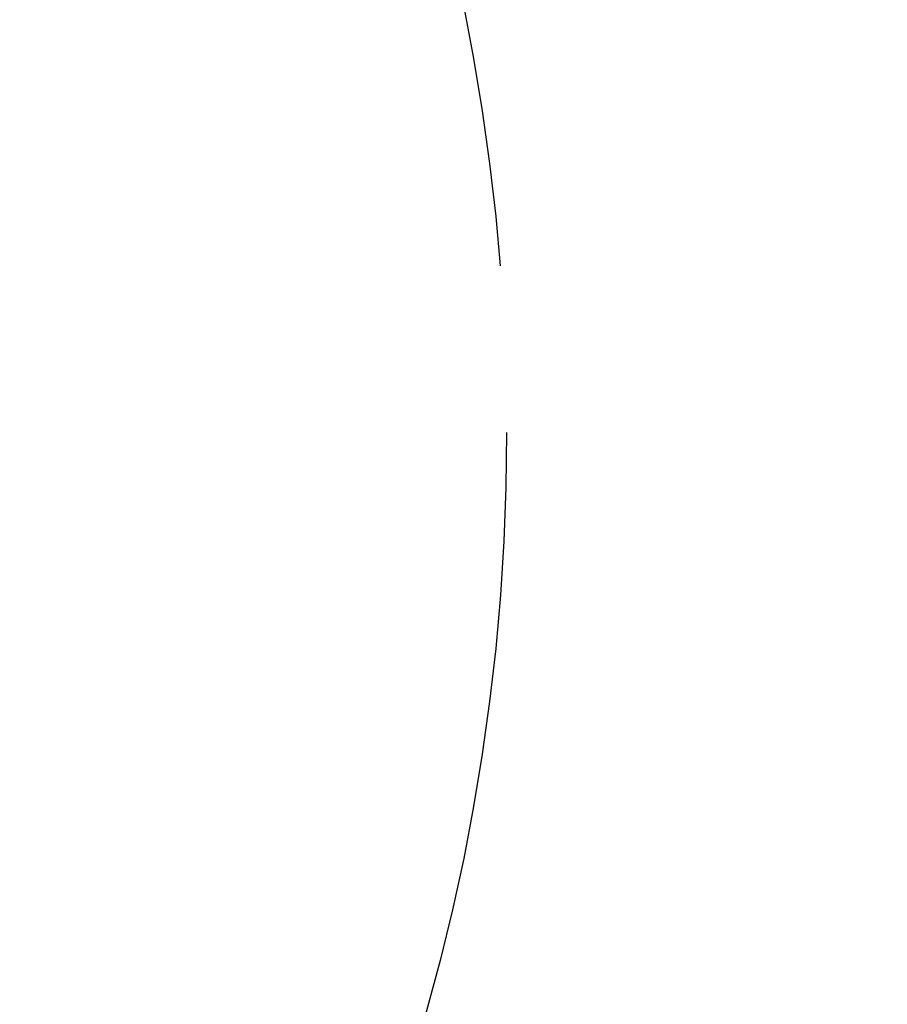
# Model space of a CAD drawing. Header units: millimetres. Extents: x 19 to 819, y 19 to 629.
# Tile 9 of 15: x 190 to 204, y 175 to 192. Entities that reach past the tile are written whole.
import ezdxf

# ---------------------------------------------------------------- set-up
doc = ezdxf.new("R2010")
doc.units = ezdxf.units.MM
doc.header["$LTSCALE"] = 3
doc.linetypes.add('SLD-Center', pattern=[19.05, 15.24, -1.27, 1.27, -1.27])
doc.linetypes.add('SLD-Solid', pattern=[0])
doc.layers.add('CENTER', color=40, linetype='SLD-Center')
doc.layers.add('DIMENSIONS', color=140, linetype='SLD-Solid', lineweight=25)
doc.styles.add('SLDTEXTSTYLE0', font='TXT', dxfattribs={"width": 0.7})
doc.dimstyles.new('SLDDIMSTYLE4', dxfattribs={"dimtxt": 6.474023, "dimasz": 9.906, "dimexe": 0, "dimexo": 0.0625, "dimgap": 1.618506, "dimtad": 0, "dimtih": 1, "dimtoh": 1, "dimdec": 4, "dimlfac": 3, "dimzin": 12, "dimdsep": 46, "dimtxsty": 'SLDTEXTSTYLE0', "dimsah": 1, "dimcen": 0.09, "dimadec": 0, "dimazin": 3, "dimtfac": 1, "dimtdec": 0, "dimtofl": 0, "dimtmove": 0, "dimatfit": 3, "dimfxl": 0, "dimfrac": 2, "dimtolj": 1, "dimtzin": 12, "dimarcsym": 0})

# ---------------------------------------------------------------- blocks, each defined once
blk = doc.blocks.new('_D_6')
at = {"layer": 'DIMENSIONS'}
for p, q in [((196.541, 204.148), (245.228, 232.258)), ((162.93, 145.933), (162.93, 89.714))]:
    blk.add_line(p, q, dxfattribs=at)
for start, end in [(331.06594, 30), (270, 322.83305)]:
    blk.add_arc((162.93, 184.743), 85.505, start, end, dxfattribs=at)
for points in [[(236.979, 227.496), (240.068, 217.961), (242.791, 219.33)], [(162.93, 99.239), (172.908, 98.288), (172.732, 101.331)]]:
    blk.add_solid(points, dxfattribs=at)
at = {"layer": 'DIMENSIONS', "insert": (224.306, 141.272), "char_height": 6.35, "attachment_point": 1, "style": 'SLDTEXTSTYLE0'}
blk.add_mtext('120°', dxfattribs=at)

msp = doc.modelspace()

# ---------------------------------------------------------------- linework, layer by layer
msp.add_circle((162.930241, 184.74335), 50)
at = {"layer": 'CENTER', "linetype": 'SLD-Center'}
msp.add_circle((162.930241, 184.74335), 35, dxfattribs=at)

# ---------------------------------------------------------------- dimensions: what is measured, and where the dimension line sits
at = {"layer": 'DIMENSIONS'}
dim = msp.add_angular_dim_2l(base=(200.970666, 108.166876), line1=((162.930241, 149.74335), (162.930241, 184.74335)), line2=((193.24113, 202.24335), (162.930241, 184.74335)), dimstyle='SLDDIMSTYLE4', dxfattribs=at)
dim.commit()
dim.dimension.update_dxf_attribs({"geometry": '_D_6', "text_midpoint": (234.677458, 138.231339), "dimtype": 162})

doc.saveas('drawing.dxf')
